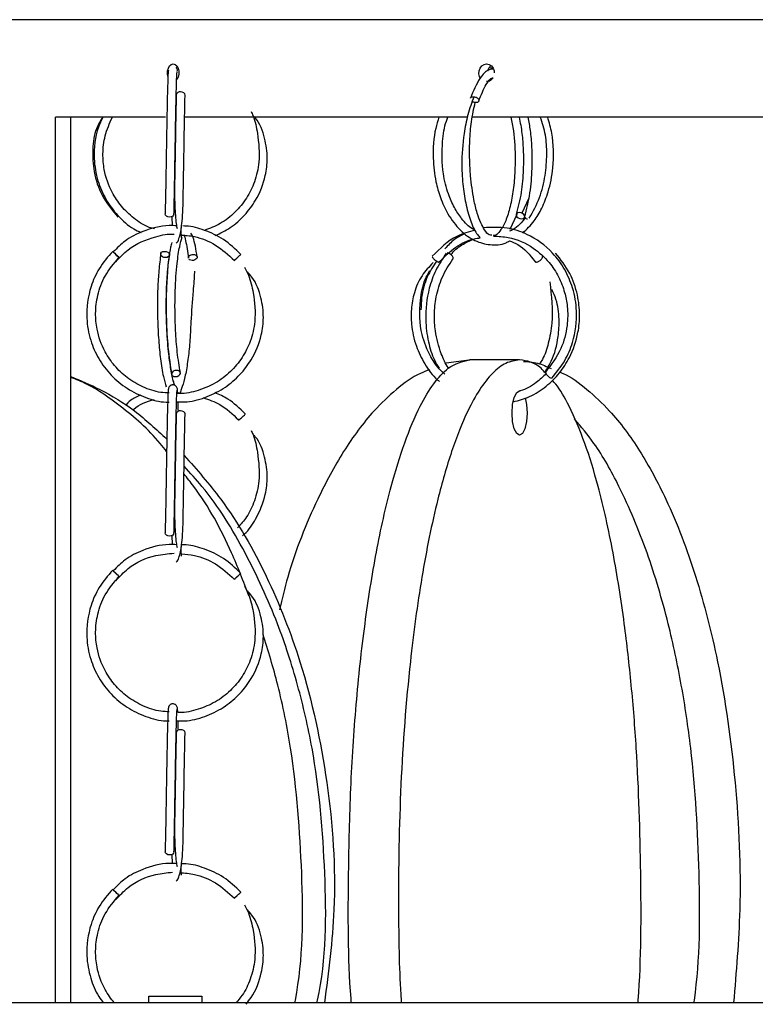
# Model space of a CAD drawing. Header units: millimetres. Extents: x 331 to 1634, y 417 to 1709.
# Tile 119 of 142: x 1355 to 1397, y 1017 to 1073. Entities that reach past the tile are written whole.
import ezdxf

# ---------------------------------------------------------------- set-up
doc = ezdxf.new("R2010")
doc.units = ezdxf.units.MM

msp = doc.modelspace()

# ---------------------------------------------------------------- linework, layer by layer
at = {"color": 7, "linetype": 'Continuous', "lineweight": 25}
for p, q in [((1414.953, 1072.664), (1348.453, 1072.664)), ((1382.062, 1069.942), (1381.861, 1069.926)), ((1363.748, 1069.816), (1363.747, 1069.802)), ((1364.253, 1069.785), (1364.249, 1069.819)), ((1357.362, 1017.164), (1357.362, 1067.164)), ((1363.585, 1067.164), (1357.362, 1067.164)), ((1358.228, 1017.164), (1358.228, 1067.164)), ((1380.576, 1067.164), (1364.652, 1067.164)), ((1405.531, 1067.164), (1380.846, 1067.164)), ((1384.091, 1062.593), (1383.703, 1061.738)), ((1363.939, 1061.544), (1363.955, 1061.036)), ((1383.045, 1060.838), (1383.428, 1061.678)), ((1380.853, 1053.459), (1379.426, 1053.268)), ((1383.572, 1053.459), (1380.753, 1053.459)), ((1364.205, 1051.101), (1364.291, 1051.089)), ((1363.939, 1043.544), (1363.955, 1043.036)), ((1363.939, 1025.544), (1363.955, 1025.036)), ((1414.953, 1017.164), (1287.453, 1017.164)), ((1362.634, 1017.164), (1362.634, 1017.552)), ((1362.634, 1017.552), (1365.634, 1017.552))]:
    msp.add_line(p, q, dxfattribs=at)
at = {"color": 7, "linetype": 'Continuous', "lineweight": 25, "flags": 128}
for points in [[(1363.719, 1069.468), (1363.693, 1069.611), (1363.7, 1069.779), (1363.742, 1069.933), (1363.814, 1070.057), (1363.908, 1070.137), (1364.015, 1070.164), (1364.121, 1070.134), (1364.215, 1070.051), (1364.287, 1069.924), (1364.327, 1069.768), (1364.334, 1069.664), (1364.334, 1069.664)], [(1381.36, 1069.372), (1381.313, 1069.45), (1381.273, 1069.611), (1381.283, 1069.779), (1381.339, 1069.933), (1381.437, 1070.057), (1381.564, 1070.137), (1381.708, 1070.164), (1381.851, 1070.134), (1381.978, 1070.051), (1382.073, 1069.924), (1382.128, 1069.768), (1382.137, 1069.664), (1382.137, 1069.664)], [(1364.684, 1068.397), (1364.684, 1068.408), (1364.665, 1068.476), (1364.611, 1068.534), (1364.53, 1068.573), (1364.434, 1068.588)], [(1363.809, 1061.517), (1363.714, 1061.531), (1363.633, 1061.571), (1363.579, 1061.629), (1363.559, 1061.696), (1363.56, 1061.7)], [(1364.059, 1061.695), (1364.059, 1061.691), (1364.04, 1061.623), (1363.986, 1061.566), (1363.905, 1061.529), (1363.809, 1061.517)], [(1383.677, 1061.424), (1383.763, 1061.439), (1383.826, 1061.478), (1383.858, 1061.536), (1383.853, 1061.604), (1383.812, 1061.671), (1383.741, 1061.728), (1383.651, 1061.765), (1383.556, 1061.777), (1383.471, 1061.763), (1383.407, 1061.724), (1383.376, 1061.666), (1383.381, 1061.598), (1383.422, 1061.53), (1383.493, 1061.474), (1383.582, 1061.436), (1383.677, 1061.424)], [(1360.599, 1059.588), (1360.614, 1059.575), (1360.653, 1059.538), (1360.711, 1059.481), (1360.779, 1059.414), (1360.846, 1059.346), (1360.903, 1059.288), (1360.94, 1059.249), (1360.952, 1059.234), (1360.938, 1059.247), (1360.899, 1059.284), (1360.841, 1059.341), (1360.773, 1059.408), (1360.705, 1059.476), (1360.649, 1059.534), (1360.611, 1059.573), (1360.599, 1059.588)], [(1363.527, 1059.588), (1363.624, 1059.575), (1363.71, 1059.538), (1363.774, 1059.481), (1363.804, 1059.414), (1363.797, 1059.346), (1363.754, 1059.288), (1363.681, 1059.249), (1363.588, 1059.234), (1363.492, 1059.247), (1363.405, 1059.284), (1363.342, 1059.341), (1363.311, 1059.408), (1363.318, 1059.476), (1363.362, 1059.534), (1363.435, 1059.573), (1363.527, 1059.588)], [(1365.15, 1059.41), (1365.217, 1059.403), (1365.291, 1059.375), (1365.334, 1059.34), (1365.361, 1059.294), (1365.364, 1059.239), (1365.34, 1059.185), (1365.295, 1059.139), (1365.24, 1059.106), (1365.156, 1059.08), (1365.085, 1059.074), (1365.018, 1059.082), (1364.944, 1059.11), (1364.901, 1059.144), (1364.901, 1059.144)], [(1367.506, 1059.106), (1367.476, 1059.08), (1367.468, 1059.074), (1367.474, 1059.082), (1367.503, 1059.11), (1367.54, 1059.144), (1367.59, 1059.191), (1367.65, 1059.245), (1367.71, 1059.3), (1367.762, 1059.345), (1367.799, 1059.378), (1367.83, 1059.404), (1367.838, 1059.41), (1367.838, 1059.41)], [(1379.809, 1059.155), (1379.829, 1059.191), (1379.82, 1059.248), (1379.78, 1059.315), (1379.716, 1059.383), (1379.638, 1059.441), (1379.557, 1059.48), (1379.486, 1059.495)], [(1364.143, 1052.517), (1364.239, 1052.531), (1364.325, 1052.571), (1364.388, 1052.629), (1364.419, 1052.696), (1364.412, 1052.764), (1364.369, 1052.821), (1364.296, 1052.858), (1364.204, 1052.87), (1364.108, 1052.856), (1364.021, 1052.816), (1363.958, 1052.758), (1363.928, 1052.691), (1363.929, 1052.641)], [(1383.145, 1050.459), (1383.177, 1050.938), (1383.27, 1051.343), (1383.409, 1051.614), (1383.572, 1051.709), (1383.597, 1051.707)], [(1383.884, 1051.314), (1383.967, 1050.938), (1384, 1050.459), (1383.967, 1049.981), (1383.874, 1049.576), (1383.736, 1049.305), (1383.572, 1049.209), (1383.409, 1049.305), (1383.27, 1049.576), (1383.177, 1049.981), (1383.145, 1050.459), (1383.145, 1050.459)], [(1364.684, 1050.397), (1364.684, 1050.408), (1364.665, 1050.476), (1364.611, 1050.534), (1364.53, 1050.573), (1364.434, 1050.588)], [(1367.719, 1050.106), (1367.703, 1050.08), (1367.707, 1050.074), (1367.725, 1050.082), (1367.768, 1050.11), (1367.812, 1050.144), (1367.868, 1050.191), (1367.93, 1050.245), (1367.987, 1050.3), (1368.031, 1050.345), (1368.059, 1050.378), (1368.076, 1050.404), (1368.072, 1050.41), (1368.072, 1050.41)], [(1363.809, 1043.517), (1363.714, 1043.531), (1363.633, 1043.571), (1363.579, 1043.629), (1363.559, 1043.696), (1363.56, 1043.7)], [(1364.059, 1043.695), (1364.059, 1043.691), (1364.04, 1043.623), (1363.986, 1043.566), (1363.905, 1043.529), (1363.809, 1043.517)], [(1360.599, 1041.588), (1360.614, 1041.575), (1360.653, 1041.538), (1360.711, 1041.481), (1360.779, 1041.414), (1360.846, 1041.346), (1360.903, 1041.288), (1360.94, 1041.249), (1360.952, 1041.234), (1360.938, 1041.247), (1360.899, 1041.284), (1360.841, 1041.341), (1360.773, 1041.408), (1360.705, 1041.476), (1360.649, 1041.534), (1360.611, 1041.573), (1360.599, 1041.588)], [(1367.506, 1041.106), (1367.476, 1041.08), (1367.468, 1041.074), (1367.474, 1041.082), (1367.503, 1041.11), (1367.54, 1041.144), (1367.59, 1041.191), (1367.65, 1041.245), (1367.71, 1041.3), (1367.762, 1041.345), (1367.799, 1041.378), (1367.83, 1041.404), (1367.838, 1041.41), (1367.838, 1041.41)], [(1364.684, 1032.397), (1364.684, 1032.408), (1364.665, 1032.476), (1364.611, 1032.534), (1364.53, 1032.573), (1364.434, 1032.588)], [(1363.809, 1025.517), (1363.714, 1025.531), (1363.633, 1025.571), (1363.579, 1025.629), (1363.559, 1025.696), (1363.56, 1025.7)], [(1364.059, 1025.695), (1364.059, 1025.691), (1364.04, 1025.623), (1363.986, 1025.566), (1363.905, 1025.529), (1363.809, 1025.517)], [(1360.599, 1023.588), (1360.614, 1023.575), (1360.653, 1023.538), (1360.711, 1023.481), (1360.779, 1023.414), (1360.846, 1023.346), (1360.903, 1023.288), (1360.94, 1023.249), (1360.952, 1023.234), (1360.938, 1023.247), (1360.899, 1023.284), (1360.841, 1023.341), (1360.773, 1023.408), (1360.705, 1023.476), (1360.649, 1023.534), (1360.611, 1023.573), (1360.599, 1023.588)], [(1367.506, 1023.106), (1367.476, 1023.08), (1367.468, 1023.074), (1367.474, 1023.082), (1367.503, 1023.11), (1367.54, 1023.144), (1367.59, 1023.191), (1367.65, 1023.245), (1367.71, 1023.3), (1367.762, 1023.345), (1367.799, 1023.378), (1367.83, 1023.404), (1367.838, 1023.41), (1367.838, 1023.41)]]:
    msp.add_lwpolyline(points, dxfattribs=at)
at = {"color": 7, "linetype": 'Continuous', "lineweight": 25}
for centre, radius, start, end in [((1364.401, 1068.369), 0.222, 81.2541, 167.1118), ((1384.056, 1061.807), 0.384, 235.3681, 265.4807), ((1385.518, 1052.912), 0.509, 195.714, 253.5438), ((1364.123, 1052.748), 0.232, 224.75, 274.7349), ((1364.401, 1050.369), 0.222, 81.2541, 167.1118), ((1364.401, 1032.369), 0.222, 81.2541, 167.1118)]:
    msp.add_arc(centre, radius, start, end, dxfattribs=at)
for points, knots in [([(1364.253, 1069.79), (1364.25, 1069.816), (1364.245, 1069.867), (1364.215, 1069.932), (1364.186, 1069.963), (1364.173, 1069.976)], [0, 0, 0, 0, 0.3782106, 0.732315, 1, 1, 1, 1]), ([(1382.089, 1069.877), (1382.007, 1069.869), (1381.736, 1069.845), (1381.264, 1069.349), (1380.961, 1068.635), (1380.79, 1068.232)], [0, 0, 0, 0, 0.160187, 0.5257168, 1, 1, 1, 1]), ([(1381.782, 1069.775), (1381.783, 1069.776), (1381.785, 1069.833), (1381.838, 1069.935), (1381.899, 1070.035), (1381.948, 1070.065), (1381.953, 1070.068)], [0, 0, 0, 0, 0.011665, 0.475284, 0.938912, 1, 1, 1, 1]), ([(1363.749, 1069.814), (1363.743, 1069.798), (1363.729, 1069.762), (1363.709, 1069.306), (1363.686, 1068.518), (1363.662, 1067.399), (1363.638, 1066.022), (1363.613, 1064.499), (1363.586, 1062.95), (1363.569, 1062.121), (1363.56, 1061.7)], [0, 0, 0, 0, 0.095885, 0.209663, 0.328581, 0.452606, 0.581768, 0.716054, 0.855451, 1, 1, 1, 1]), ([(1364.059, 1061.687), (1364.066, 1061.995), (1364.08, 1062.626), (1364.101, 1063.824), (1364.124, 1065.156), (1364.147, 1066.541), (1364.171, 1067.852), (1364.196, 1068.927), (1364.221, 1069.653), (1364.237, 1069.717), (1364.245, 1069.747)], [0, 0, 0, 0, 0.108846, 0.222918, 0.342197, 0.466633, 0.596227, 0.730914, 0.870669, 1, 1, 1, 1]), ([(1364.334, 1069.664), (1364.33, 1069.608), (1364.323, 1069.496), (1364.276, 1069.36), (1364.229, 1069.303), (1364.211, 1069.28)], [0, 0, 0, 0, 0.379053, 0.758105, 1, 1, 1, 1]), ([(1381.262, 1068.067), (1381.398, 1068.407), (1381.633, 1068.999), (1381.927, 1069.364), (1382.048, 1069.382), (1382.055, 1069.383)], [0, 0, 0, 0, 0.561186, 0.97568, 1, 1, 1, 1]), ([(1382.058, 1069.384), (1382.053, 1069.373), (1382.025, 1069.312), (1381.935, 1069.235), (1381.816, 1069.169), (1381.735, 1069.17), (1381.703, 1069.17)], [0, 0, 0, 0, 0.076844, 0.424322, 0.771804, 1, 1, 1, 1]), ([(1364.185, 1068.418), (1364.175, 1067.964), (1364.157, 1067.142), (1364.134, 1065.753), (1364.116, 1064.665), (1364.099, 1063.728), (1364.085, 1062.781), (1364.114, 1061.795), (1364.189, 1061.05), (1364.227, 1060.907), (1364.236, 1060.872)], [0, 0, 0, 0, 0.183423, 0.331712, 0.444774, 0.527446, 0.632146, 0.771202, 0.942666, 1, 1, 1, 1]), ([(1364.187, 1060.062), (1364.22, 1060.084), (1364.283, 1060.125), (1364.401, 1060.484), (1364.557, 1061.314), (1364.577, 1062.516), (1364.601, 1063.811), (1364.624, 1065.159), (1364.646, 1066.497), (1364.667, 1067.624), (1364.678, 1068.137), (1364.684, 1068.404)], [0, 0, 0, 0, 0.085719, 0.163507, 0.293664, 0.46019, 0.548894, 0.668391, 0.818496, 0.905407, 1, 1, 1, 1]), ([(1380.988, 1068.316), (1380.869, 1067.984), (1380.644, 1067.359), (1380.378, 1066.032), (1380.274, 1064.619), (1380.364, 1063.251), (1380.544, 1062.141), (1380.821, 1061.215), (1381.097, 1060.613), (1381.298, 1060.408), (1381.353, 1060.353)], [0, 0, 0, 0, 0.131978, 0.249022, 0.436435, 0.567257, 0.689573, 0.821925, 0.951442, 1, 1, 1, 1]), ([(1380.793, 1068.231), (1380.795, 1068.238), (1380.801, 1068.26), (1380.836, 1068.29), (1380.892, 1068.314), (1380.941, 1068.316), (1380.963, 1068.317)], [0, 0, 0, 0, 0.1386, 0.402425, 0.736156, 1, 1, 1, 1]), ([(1382, 1060.504), (1381.952, 1060.503), (1381.814, 1060.5), (1381.623, 1060.744), (1381.376, 1061.176), (1381.165, 1061.752), (1380.954, 1062.61), (1380.808, 1063.672), (1380.742, 1064.8), (1380.747, 1065.844), (1380.836, 1066.976), (1380.986, 1067.636), (1381.064, 1067.983)], [0, 0, 0, 0, 0.057135, 0.166787, 0.248851, 0.334151, 0.430261, 0.569234, 0.658177, 0.759601, 0.873479, 1, 1, 1, 1]), ([(1381.255, 1068.057), (1381.254, 1068.053), (1381.248, 1068.036), (1381.215, 1068.009), (1381.16, 1067.986), (1381.09, 1067.979), (1381.015, 1067.987), (1380.964, 1068.006), (1380.936, 1068.017)], [0, 0, 0, 0, 0.0453132, 0.2179485, 0.4363265, 0.6089742, 0.7816219, 1, 1, 1, 1]), ([(1360.027, 1067.164), (1359.899, 1066.95), (1359.572, 1066.403), (1359.437, 1065.322), (1359.501, 1064.04), (1359.95, 1062.672), (1360.571, 1061.914), (1360.894, 1061.518)], [0, 0, 0, 0, 0.1215065, 0.3102524, 0.5196234, 0.7495334, 1, 1, 1, 1]), ([(1360.051, 1067.164), (1359.96, 1066.978), (1359.607, 1066.254), (1359.48, 1064.986), (1359.708, 1063.6), (1360.181, 1062.501), (1360.871, 1061.582), (1361.566, 1060.944), (1362.058, 1060.715), (1362.198, 1060.65)], [0, 0, 0, 0, 0.081217, 0.31706, 0.48401, 0.63217, 0.783947, 0.938341, 1, 1, 1, 1]), ([(1362.951, 1060.85), (1362.855, 1060.877), (1362.431, 1060.999), (1361.787, 1061.435), (1361.074, 1062.105), (1360.468, 1063.019), (1360.11, 1064.04), (1360.02, 1065.133), (1360.131, 1066.157), (1360.425, 1066.818), (1360.579, 1067.164)], [0, 0, 0, 0, 0.039701, 0.174971, 0.302019, 0.425438, 0.602989, 0.718837, 0.852535, 1, 1, 1, 1]), ([(1368.413, 1067.483), (1368.452, 1067.403), (1368.641, 1067.013), (1368.813, 1066.052), (1368.933, 1064.781), (1368.65, 1063.53), (1368.181, 1062.567), (1367.523, 1061.765), (1366.716, 1061.127), (1366.088, 1060.886), (1365.785, 1060.77)], [0, 0, 0, 0, 0.032697, 0.158725, 0.358217, 0.498378, 0.622722, 0.750105, 0.879632, 1, 1, 1, 1]), ([(1366.389, 1060.476), (1366.678, 1060.614), (1367.289, 1060.905), (1368.057, 1061.603), (1368.787, 1062.574), (1369.226, 1063.687), (1369.369, 1064.898), (1369.202, 1066.013), (1368.906, 1066.837), (1368.603, 1067.178), (1368.579, 1067.206)], [0, 0, 0, 0, 0.119359, 0.252817, 0.382448, 0.569004, 0.690695, 0.830443, 0.986365, 1, 1, 1, 1]), ([(1379.017, 1067.164), (1378.951, 1066.954), (1378.729, 1066.247), (1378.646, 1064.957), (1378.797, 1063.631), (1379.093, 1062.571), (1379.538, 1061.609), (1380.196, 1060.744), (1381.026, 1060.148), (1381.915, 1059.925), (1382.589, 1059.941), (1382.931, 1060.142), (1382.994, 1060.179)], [0, 0, 0, 0, 0.062848, 0.212007, 0.32904, 0.412182, 0.50973, 0.630303, 0.747688, 0.85923, 0.97391, 1, 1, 1, 1]), ([(1381.061, 1060.789), (1381.01, 1060.811), (1380.73, 1060.931), (1380.329, 1061.377), (1379.872, 1062.05), (1379.499, 1062.897), (1379.183, 1064.152), (1379.173, 1065.582), (1379.329, 1066.678), (1379.493, 1067.09), (1379.522, 1067.164)], [0, 0, 0, 0, 0.0326156, 0.1801705, 0.2963424, 0.4166582, 0.5748232, 0.8113269, 0.9661984, 1, 1, 1, 1]), ([(1383.085, 1067.164), (1383.133, 1066.91), (1383.274, 1066.162), (1383.341, 1064.897), (1383.286, 1063.597), (1383.145, 1062.546), (1382.929, 1061.654), (1382.663, 1061.004), (1382.395, 1060.633), (1382.221, 1060.464), (1382.119, 1060.487), (1382.094, 1060.492)], [0, 0, 0, 0, 0.091829, 0.270479, 0.397265, 0.514131, 0.639869, 0.764481, 0.864085, 0.965259, 1, 1, 1, 1]), ([(1383.548, 1067.164), (1383.606, 1066.86), (1383.714, 1066.282), (1383.788, 1065.262), (1383.791, 1064.131), (1383.678, 1062.824), (1383.484, 1062.08), (1383.38, 1061.681)], [0, 0, 0, 0, 0.171112, 0.325626, 0.515451, 0.740316, 1, 1, 1, 1]), ([(1383.745, 1060.619), (1383.971, 1060.833), (1384.38, 1061.222), (1384.854, 1062.04), (1385.243, 1063.033), (1385.521, 1064.47), (1385.497, 1065.974), (1385.243, 1066.867), (1385.158, 1067.164)], [0, 0, 0, 0, 0.155705, 0.282086, 0.422988, 0.610088, 0.87053, 1, 1, 1, 1]), ([(1383.853, 1061.52), (1383.967, 1061.958), (1384.178, 1062.771), (1384.294, 1064.188), (1384.282, 1065.39), (1384.205, 1066.383), (1384.1, 1066.916), (1384.052, 1067.164)], [0, 0, 0, 0, 0.274475, 0.509896, 0.706362, 0.863832, 1, 1, 1, 1]), ([(1384.12, 1061.463), (1384.329, 1061.836), (1384.728, 1062.551), (1385.039, 1063.828), (1385.126, 1065.031), (1385.067, 1066.181), (1384.849, 1066.833), (1384.739, 1067.164)], [0, 0, 0, 0, 0.234559, 0.449356, 0.644538, 0.82016, 1, 1, 1, 1]), ([(1364.221, 1061.029), (1364.079, 1061.036), (1363.424, 1061.068), (1362.408, 1060.791), (1361.325, 1060.261), (1360.847, 1059.773), (1360.634, 1059.556)], [0, 0, 0, 0, 0.106652, 0.491194, 0.772863, 1, 1, 1, 1]), ([(1367.838, 1059.41), (1367.522, 1059.712), (1366.918, 1060.289), (1365.829, 1060.784), (1365.04, 1061.013), (1364.626, 1061.019), (1364.567, 1061.02)], [0, 0, 0, 0, 0.349136, 0.666707, 0.952662, 1, 1, 1, 1]), ([(1383.919, 1061.504), (1383.695, 1061.233), (1383.409, 1060.886), (1383.07, 1060.758), (1382.996, 1060.731)], [0, 0, 0, 0, 0.782668, 1, 1, 1, 1]), ([(1360.774, 1058.995), (1360.995, 1059.236), (1361.61, 1059.908), (1362.802, 1060.386), (1363.727, 1060.591), (1364.073, 1060.551), (1364.074, 1060.551)], [0, 0, 0, 0, 0.259946, 0.721683, 0.999184, 1, 1, 1, 1]), ([(1364.391, 1060.515), (1364.669, 1060.495), (1365.369, 1060.444), (1366.472, 1059.986), (1367.127, 1059.387), (1367.468, 1059.074)], [0, 0, 0, 0, 0.238918, 0.60321, 1, 1, 1, 1]), ([(1364.492, 1060.374), (1364.484, 1060.393), (1364.473, 1060.42), (1364.461, 1060.797), (1364.458, 1060.908)], [0, 0, 0, 0, 0.706628, 1, 1, 1, 1]), ([(1364.615, 1060.527), (1364.617, 1060.526), (1364.623, 1060.522), (1364.734, 1060.192), (1364.82, 1059.568), (1364.87, 1059.205)], [0, 0, 0, 0, 0.163722, 0.513452, 1, 1, 1, 1]), ([(1365.365, 1059.279), (1365.302, 1059.693), (1365.217, 1060.256), (1365.059, 1060.541), (1365.017, 1060.616)], [0, 0, 0, 0, 0.7355044, 1, 1, 1, 1]), ([(1381.069, 1060.774), (1380.71, 1060.684), (1379.779, 1060.451), (1379.075, 1059.745), (1378.643, 1059.312)], [0, 0, 0, 0, 0.385774, 1, 1, 1, 1]), ([(1380.464, 1060.577), (1380.267, 1060.481), (1379.857, 1060.281), (1379.525, 1059.923), (1379.352, 1059.736)], [0, 0, 0, 0, 0.479332, 1, 1, 1, 1]), ([(1385.388, 1052.427), (1385.651, 1052.749), (1386.145, 1053.354), (1386.679, 1054.643), (1386.863, 1056.069), (1386.621, 1057.484), (1386.142, 1058.596), (1385.329, 1059.707), (1384.197, 1060.527), (1382.82, 1060.978), (1381.981, 1060.938), (1381.535, 1060.917)], [0, 0, 0, 0, 0.102494, 0.192974, 0.337315, 0.444646, 0.538835, 0.632612, 0.784176, 0.885063, 1, 1, 1, 1]), ([(1382.105, 1060.449), (1382.381, 1060.436), (1383.167, 1060.399), (1384.283, 1059.896), (1385.214, 1059.055), (1385.79, 1058.177), (1386.124, 1057.326), (1386.302, 1056.393), (1386.287, 1055.305), (1385.948, 1053.971), (1385.352, 1053.196), (1385.028, 1052.774)], [0, 0, 0, 0, 0.084048, 0.239165, 0.357895, 0.452044, 0.541558, 0.618312, 0.720389, 0.847653, 1, 1, 1, 1]), ([(1363.935, 1060.083), (1363.912, 1059.998), (1363.798, 1059.581), (1363.688, 1058.571), (1363.613, 1057.139), (1363.616, 1055.683), (1363.705, 1054.038), (1363.852, 1053.124), (1363.929, 1052.641)], [0, 0, 0, 0, 0.05661, 0.27919, 0.42524, 0.594054, 0.785623, 1, 1, 1, 1]), ([(1364.418, 1052.746), (1364.356, 1053.114), (1364.239, 1053.817), (1364.144, 1055.081), (1364.109, 1056.27), (1364.126, 1057.59), (1364.213, 1058.858), (1364.372, 1059.891), (1364.479, 1060.223), (1364.529, 1060.379)], [0, 0, 0, 0, 0.153141, 0.293143, 0.41993, 0.533383, 0.719277, 0.867563, 1, 1, 1, 1]), ([(1379.022, 1058.987), (1379.323, 1059.284), (1379.901, 1059.853), (1380.745, 1060.272), (1381.235, 1060.337), (1381.353, 1060.353)], [0, 0, 0, 0, 0.453362, 0.868729, 1, 1, 1, 1]), ([(1379.704, 1059.392), (1379.722, 1059.417), (1379.914, 1059.688), (1380.371, 1060.014), (1380.819, 1060.209), (1381.029, 1060.301)], [0, 0, 0, 0, 0.051675, 0.556264, 1, 1, 1, 1]), ([(1382.994, 1060.179), (1383.155, 1060.12), (1383.715, 1059.914), (1384.143, 1059.383), (1384.448, 1059.004)], [0, 0, 0, 0, 0.287844, 1, 1, 1, 1]), ([(1360.599, 1059.588), (1360.327, 1059.273), (1359.813, 1058.678), (1359.248, 1057.399), (1359.054, 1055.99), (1359.301, 1054.597), (1359.783, 1053.503), (1360.482, 1052.572), (1361.391, 1051.813), (1362.457, 1051.309), (1363.285, 1051.068), (1363.734, 1051.08), (1363.791, 1051.082)], [0, 0, 0, 0, 0.108863, 0.205845, 0.363459, 0.475034, 0.574048, 0.67547, 0.778631, 0.881857, 0.985092, 1, 1, 1, 1]), ([(1363.314, 1059.463), (1363.274, 1059.153), (1363.199, 1058.568), (1363.126, 1057.317), (1363.117, 1055.946), (1363.184, 1054.577), (1363.296, 1053.467), (1363.439, 1052.552), (1363.568, 1052.124), (1363.624, 1051.937)], [0, 0, 0, 0, 0.140473, 0.265248, 0.467052, 0.609524, 0.743048, 0.8874, 1, 1, 1, 1]), ([(1364.109, 1052.021), (1364.087, 1052.082), (1364.012, 1052.283), (1363.887, 1052.892), (1363.746, 1053.87), (1363.657, 1054.97), (1363.619, 1056.127), (1363.624, 1057.201), (1363.677, 1058.359), (1363.759, 1059.014), (1363.802, 1059.359)], [0, 0, 0, 0, 0.056443, 0.187856, 0.308205, 0.475057, 0.582598, 0.705989, 0.845145, 1, 1, 1, 1]), ([(1364.873, 1059.205), (1364.871, 1059.219), (1364.867, 1059.25), (1364.891, 1059.3), (1364.935, 1059.346), (1364.998, 1059.383), (1365.073, 1059.407), (1365.126, 1059.409), (1365.15, 1059.41)], [0, 0, 0, 0, 0.13343, 0.315574, 0.488376, 0.645074, 0.843291, 1, 1, 1, 1]), ([(1379.433, 1059.481), (1379.22, 1059.166), (1378.818, 1058.573), (1378.371, 1057.301), (1378.205, 1055.898), (1378.386, 1054.522), (1378.663, 1053.591), (1378.931, 1053.148), (1379.021, 1052.999)], [0, 0, 0, 0, 0.1746212, 0.3300483, 0.5824366, 0.7610428, 0.9196518, 1, 1, 1, 1]), ([(1383.213, 1051.093), (1383.523, 1051.177), (1384.188, 1051.359), (1385.075, 1051.936), (1385.839, 1052.69), (1386.494, 1053.703), (1386.881, 1054.835), (1386.99, 1056.051), (1386.864, 1057.188), (1386.444, 1058.42), (1385.892, 1059.121), (1385.601, 1059.491)], [0, 0, 0, 0, 0.094584, 0.2027128, 0.3042241, 0.402793, 0.5445573, 0.6370507, 0.7438043, 0.8647883, 1, 1, 1, 1]), ([(1363.79, 1051.597), (1363.633, 1051.602), (1363.122, 1051.619), (1362.298, 1051.907), (1361.408, 1052.424), (1360.685, 1053.109), (1360.065, 1054.019), (1359.7, 1055.04), (1359.602, 1056.135), (1359.729, 1057.16), (1360.138, 1058.27), (1360.671, 1058.901), (1360.952, 1059.234)], [0, 0, 0, 0, 0.046048, 0.149617, 0.251105, 0.346417, 0.438998, 0.572181, 0.659078, 0.759367, 0.873012, 1, 1, 1, 1]), ([(1367.621, 1059.208), (1367.612, 1059.2), (1367.594, 1059.183), (1367.578, 1059.169), (1367.57, 1059.162)], [0, 0, 0, 0, 0.469898, 1, 1, 1, 1]), ([(1378.69, 1058.951), (1378.466, 1058.715), (1377.998, 1058.225), (1377.605, 1057.297), (1377.433, 1056.359), (1377.45, 1055.334), (1377.682, 1054.267), (1378.203, 1053.215), (1378.672, 1052.537), (1379.011, 1052.276), (1379.054, 1052.242)], [0, 0, 0, 0, 0.131441, 0.273912, 0.400529, 0.509977, 0.677156, 0.825595, 0.97773, 1, 1, 1, 1]), ([(1378.88, 1059.037), (1378.693, 1058.751), (1378.3, 1058.15), (1378.025, 1057.16), (1378.006, 1056.516), (1377.999, 1056.278)], [0, 0, 0, 0, 0.364885, 0.765757, 1, 1, 1, 1]), ([(1378.64, 1059.282), (1378.645, 1059.271), (1378.655, 1059.248), (1378.691, 1059.201), (1378.742, 1059.147), (1378.785, 1059.107), (1378.807, 1059.091), (1378.808, 1059.09)], [0, 0, 0, 0, 0.223573, 0.470123, 0.730003, 0.989882, 1, 1, 1, 1]), ([(1379.572, 1052.997), (1379.563, 1053.008), (1379.384, 1053.233), (1379.081, 1053.926), (1378.798, 1054.936), (1378.737, 1056.042), (1378.845, 1057.072), (1379.172, 1058.188), (1379.59, 1058.822), (1379.81, 1059.156)], [0, 0, 0, 0, 0.006824, 0.147473, 0.349955, 0.482084, 0.634532, 0.807195, 1, 1, 1, 1]), ([(1384.441, 1059.033), (1384.441, 1059.026), (1384.441, 1059.005), (1384.465, 1058.986), (1384.508, 1058.979), (1384.563, 1058.988), (1384.627, 1059.012), (1384.696, 1059.051), (1384.758, 1059.098), (1384.813, 1059.153), (1384.85, 1059.207), (1384.866, 1059.246), (1384.863, 1059.263), (1384.862, 1059.268)], [0, 0, 0, 0, 0.05501, 0.168729, 0.258634, 0.348539, 0.462257, 0.552156, 0.651293, 0.755791, 0.860288, 0.959426, 1, 1, 1, 1]), ([(1364.204, 1051.088), (1364.403, 1051.084), (1364.995, 1051.072), (1365.946, 1051.354), (1366.964, 1051.876), (1367.801, 1052.599), (1368.542, 1053.574), (1368.997, 1054.688), (1369.15, 1055.897), (1369, 1057.014), (1368.668, 1057.916), (1368.293, 1058.325), (1368.203, 1058.423)], [0, 0, 0, 0, 0.057333, 0.17106, 0.282495, 0.387151, 0.48881, 0.635033, 0.730307, 0.83959, 0.961504, 1, 1, 1, 1]), ([(1368.042, 1058.695), (1368.119, 1058.547), (1368.355, 1058.092), (1368.588, 1057.057), (1368.702, 1055.781), (1368.415, 1054.531), (1367.934, 1053.568), (1367.264, 1052.764), (1366.415, 1052.12), (1365.433, 1051.716), (1364.678, 1051.533), (1364.274, 1051.565), (1364.223, 1051.569)], [0, 0, 0, 0, 0.05167, 0.157907, 0.326251, 0.444366, 0.549123, 0.656449, 0.765592, 0.87482, 0.98404, 1, 1, 1, 1]), ([(1365.213, 1058.477), (1365.212, 1058.45), (1365.205, 1058.127), (1365.115, 1057.14), (1365.017, 1055.78), (1364.962, 1054.468), (1364.848, 1053.424), (1364.705, 1052.557), (1364.492, 1051.814), (1364.356, 1051.497), (1364.308, 1051.591), (1364.296, 1051.615)], [0, 0, 0, 0, 0.010325, 0.121364, 0.297301, 0.417972, 0.528326, 0.647047, 0.764573, 0.938096, 1, 1, 1, 1]), ([(1379.347, 1052.661), (1379.266, 1052.732), (1378.953, 1053.003), (1378.466, 1053.738), (1377.935, 1055.049), (1377.89, 1056.583), (1378.126, 1057.823), (1378.408, 1058.335), (1378.498, 1058.5)], [0, 0, 0, 0, 0.0525278, 0.201418, 0.4161949, 0.7201742, 0.9098064, 1, 1, 1, 1]), ([(1385.278, 1057.865), (1385.366, 1057.087), (1385.497, 1055.932), (1385.224, 1054.429), (1384.972, 1053.654), (1384.751, 1053.313), (1384.696, 1053.229)], [0, 0, 0, 0, 0.485712, 0.721341, 0.930565, 1, 1, 1, 1]), ([(1385.012, 1052.788), (1385.133, 1052.985), (1385.497, 1053.575), (1385.761, 1054.602), (1385.827, 1055.798), (1385.719, 1056.735), (1385.473, 1057.252), (1385.388, 1057.432)], [0, 0, 0, 0, 0.150969, 0.45286, 0.650466, 0.87815, 1, 1, 1, 1]), ([(1374.072, 1017.164), (1374.065, 1017.246), (1373.88, 1019.634), (1373.887, 1023.741), (1374.008, 1029.287), (1374.317, 1034.018), (1374.798, 1038.499), (1375.454, 1042.656), (1376.217, 1046.083), (1377.062, 1048.833), (1377.876, 1050.779), (1378.713, 1052.161), (1379.644, 1053.21), (1380.345, 1053.368), (1380.753, 1053.459)], [0, 0, 0, 0, 0.005532, 0.15986, 0.2643, 0.369033, 0.473348, 0.570315, 0.667157, 0.739158, 0.811057, 0.866685, 0.922256, 1, 1, 1, 1]), ([(1383.572, 1053.459), (1383.312, 1053.421), (1382.793, 1053.343), (1382.032, 1052.749), (1381.309, 1051.832), (1380.518, 1050.403), (1379.709, 1048.349), (1378.815, 1045.227), (1378.012, 1041.245), (1377.285, 1035.849), (1376.801, 1029.528), (1376.705, 1023.198), (1376.767, 1019.055), (1376.882, 1017.324), (1376.892, 1017.164)], [0, 0, 0, 0, 0.049564, 0.099149, 0.149323, 0.199533, 0.276144, 0.352878, 0.464524, 0.576349, 0.730562, 0.884891, 0.989329, 1, 1, 1, 1]), ([(1385.051, 1052.698), (1384.962, 1052.799), (1384.493, 1053.336), (1383.984, 1053.404), (1383.572, 1053.459)], [0, 0, 0, 0, 0.18939, 1, 1, 1, 1]), ([(1383.784, 1053.377), (1384.054, 1053.359), (1384.589, 1053.324), (1385.101, 1053.085), (1385.354, 1052.967)], [0, 0, 0, 0, 0.505772, 1, 1, 1, 1]), ([(1378.486, 1052.902), (1378.315, 1052.839), (1377.663, 1052.599), (1376.602, 1051.816), (1375.112, 1050.41), (1373.589, 1048.348), (1371.924, 1045.22), (1370.699, 1042.189), (1370.161, 1039.971), (1370.011, 1039.354)], [0, 0, 0, 0, 0.041786, 0.159503, 0.277308, 0.457053, 0.637086, 0.899031, 1, 1, 1, 1]), ([(1385.078, 1052.684), (1384.893, 1052.511), (1384.458, 1052.105), (1383.929, 1051.79), (1383.598, 1051.712), (1383.592, 1051.711)], [0, 0, 0, 0, 0.4217883, 0.9895937, 1, 1, 1, 1]), ([(1385.848, 1052.77), (1385.908, 1052.747), (1386.442, 1052.542), (1387.396, 1051.814), (1388.88, 1050.425), (1390.405, 1048.358), (1392.078, 1045.258), (1393.593, 1041.265), (1394.961, 1035.9), (1395.847, 1029.566), (1396.151, 1023.047), (1395.799, 1018.916), (1395.65, 1017.164)], [0, 0, 0, 0, 0.006926, 0.061663, 0.117576, 0.200909, 0.2866, 0.408079, 0.532915, 0.700555, 0.872994, 1, 1, 1, 1]), ([(1358.228, 1052.516), (1358.783, 1052.289), (1360.048, 1051.772), (1361.905, 1050.613), (1363.063, 1049.54), (1363.656, 1048.991)], [0, 0, 0, 0, 0.276254, 0.629896, 1, 1, 1, 1]), ([(1363.643, 1048.279), (1363.522, 1048.436), (1362.763, 1049.43), (1361.241, 1050.726), (1359.523, 1051.963), (1358.531, 1052.355), (1358.228, 1052.474)], [0, 0, 0, 0, 0.082912, 0.522913, 0.854674, 1, 1, 1, 1]), ([(1390.256, 1017.164), (1390.26, 1017.214), (1390.445, 1019.601), (1390.443, 1024.479), (1390.269, 1030.434), (1389.894, 1035.118), (1389.475, 1038.829), (1388.874, 1042.642), (1388.114, 1046.056), (1387.268, 1048.834), (1386.453, 1050.734), (1385.817, 1051.894), (1385.476, 1052.244), (1385.407, 1052.315)], [0, 0, 0, 0, 0.003838, 0.181647, 0.357092, 0.447497, 0.537879, 0.646896, 0.75815, 0.838972, 0.921702, 0.98408, 1, 1, 1, 1]), ([(1363.749, 1051.814), (1363.743, 1051.798), (1363.729, 1051.762), (1363.709, 1051.306), (1363.686, 1050.518), (1363.662, 1049.399), (1363.638, 1048.022), (1363.613, 1046.499), (1363.586, 1044.95), (1363.569, 1044.121), (1363.56, 1043.7)], [0, 0, 0, 0, 0.095885, 0.209663, 0.328581, 0.452606, 0.581768, 0.716054, 0.855451, 1, 1, 1, 1]), ([(1364.253, 1051.79), (1364.25, 1051.816), (1364.245, 1051.868), (1364.212, 1051.934), (1364.169, 1051.985), (1364.11, 1052.027), (1364.04, 1052.051), (1363.967, 1052.053), (1363.888, 1052.032), (1363.826, 1051.989), (1363.787, 1051.94), (1363.764, 1051.897), (1363.749, 1051.85), (1363.748, 1051.818), (1363.747, 1051.802)], [0, 0, 0, 0, 0.10002, 0.193665, 0.278851, 0.354788, 0.479756, 0.578114, 0.676547, 0.78145, 0.836188, 0.891454, 0.946364, 1, 1, 1, 1]), ([(1364.059, 1043.687), (1364.066, 1043.995), (1364.08, 1044.626), (1364.101, 1045.824), (1364.124, 1047.156), (1364.147, 1048.541), (1364.171, 1049.852), (1364.196, 1050.927), (1364.221, 1051.653), (1364.237, 1051.717), (1364.245, 1051.747)], [0, 0, 0, 0, 0.108846, 0.222918, 0.342197, 0.466633, 0.596227, 0.730914, 0.870669, 1, 1, 1, 1]), ([(1364.271, 1051.566), (1364.269, 1051.609), (1364.262, 1051.767), (1364.254, 1051.797), (1364.249, 1051.819)], [0, 0, 0, 0, 0.277175, 1, 1, 1, 1]), ([(1368.075, 1050.409), (1367.766, 1050.718), (1367.261, 1051.222), (1366.614, 1051.504), (1366.363, 1051.613)], [0, 0, 0, 0, 0.6130654, 1, 1, 1, 1]), ([(1362.183, 1051.479), (1361.983, 1051.39), (1361.659, 1051.247), (1361.411, 1050.993), (1361.317, 1050.896)], [0, 0, 0, 0, 0.61704, 1, 1, 1, 1]), ([(1361.738, 1050.634), (1361.753, 1050.649), (1362.071, 1050.97), (1362.517, 1051.104), (1362.943, 1051.231)], [0, 0, 0, 0, 0.046771, 1, 1, 1, 1]), ([(1364.305, 1050.56), (1364.303, 1050.676), (1364.298, 1050.886), (1364.293, 1051.026), (1364.291, 1051.089)], [0, 0, 0, 0, 0.549129, 1, 1, 1, 1]), ([(1365.702, 1051.329), (1366.027, 1051.219), (1366.787, 1050.962), (1367.369, 1050.398), (1367.703, 1050.075)], [0, 0, 0, 0, 0.4264067, 1, 1, 1, 1]), ([(1364.185, 1050.418), (1364.175, 1049.964), (1364.157, 1049.142), (1364.134, 1047.753), (1364.116, 1046.665), (1364.099, 1045.728), (1364.085, 1044.781), (1364.114, 1043.795), (1364.189, 1043.05), (1364.227, 1042.907), (1364.236, 1042.872)], [0, 0, 0, 0, 0.183423, 0.331712, 0.444774, 0.527446, 0.632146, 0.771202, 0.942666, 1, 1, 1, 1]), ([(1364.187, 1042.062), (1364.22, 1042.084), (1364.283, 1042.125), (1364.401, 1042.484), (1364.557, 1043.314), (1364.577, 1044.516), (1364.601, 1045.811), (1364.624, 1047.159), (1364.646, 1048.497), (1364.667, 1049.624), (1364.678, 1050.137), (1364.684, 1050.404)], [0, 0, 0, 0, 0.085719, 0.163507, 0.293664, 0.46019, 0.548894, 0.668391, 0.818496, 0.905407, 1, 1, 1, 1]), ([(1393.414, 1017.164), (1393.421, 1017.214), (1393.77, 1019.601), (1393.766, 1024.479), (1393.439, 1030.434), (1392.735, 1035.118), (1391.945, 1038.828), (1390.818, 1042.646), (1389.381, 1046.043), (1387.977, 1048.579), (1387.042, 1049.689), (1386.665, 1050.136)], [0, 0, 0, 0, 0.004294, 0.203257, 0.399576, 0.500736, 0.601871, 0.723857, 0.848348, 0.938785, 1, 1, 1, 1]), ([(1368.413, 1049.483), (1368.452, 1049.403), (1368.641, 1049.013), (1368.812, 1048.053), (1368.934, 1046.779), (1368.646, 1045.533), (1368.228, 1044.63), (1367.828, 1044.179), (1367.652, 1043.981)], [0, 0, 0, 0, 0.045377, 0.220278, 0.497132, 0.691647, 0.864211, 1, 1, 1, 1]), ([(1367.919, 1043.528), (1367.96, 1043.563), (1368.264, 1043.823), (1368.773, 1044.59), (1369.229, 1045.684), (1369.368, 1046.899), (1369.202, 1048.012), (1368.906, 1048.837), (1368.603, 1049.178), (1368.579, 1049.206)], [0, 0, 0, 0, 0.025832, 0.194842, 0.438073, 0.596732, 0.778933, 0.982223, 1, 1, 1, 1]), ([(1364.639, 1048.068), (1365.35, 1047.26), (1367.169, 1045.192), (1369.393, 1041.255), (1371.503, 1035.903), (1372.855, 1029.565), (1373.322, 1023.047), (1372.783, 1018.916), (1372.554, 1017.164)], [0, 0, 0, 0, 0.09832, 0.251859, 0.409642, 0.621526, 0.839475, 1, 1, 1, 1]), ([(1372.129, 1017.164), (1372.14, 1017.214), (1372.674, 1019.601), (1372.667, 1024.479), (1372.168, 1030.434), (1371.087, 1035.117), (1369.883, 1038.833), (1368.131, 1042.625), (1366.322, 1045.614), (1364.971, 1047.083), (1364.629, 1047.456)], [0, 0, 0, 0, 0.004822, 0.228213, 0.448636, 0.562216, 0.67577, 0.812733, 0.952509, 1, 1, 1, 1]), ([(1368.288, 1040.141), (1367.976, 1040.955), (1367.137, 1043.138), (1365.874, 1045.459), (1364.807, 1046.794), (1364.622, 1047.027)], [0, 0, 0, 0, 0.329169, 0.883001, 1, 1, 1, 1]), ([(1364.204, 1043.029), (1364.068, 1043.036), (1363.418, 1043.068), (1362.408, 1042.79), (1361.325, 1042.261), (1360.847, 1041.773), (1360.634, 1041.556)], [0, 0, 0, 0, 0.102767, 0.488981, 0.771876, 1, 1, 1, 1]), ([(1367.838, 1041.41), (1367.522, 1041.712), (1366.918, 1042.288), (1365.83, 1042.786), (1365.003, 1043.019), (1364.55, 1043.022), (1364.454, 1043.023)], [0, 0, 0, 0, 0.338861, 0.647085, 0.924624, 1, 1, 1, 1]), ([(1364.492, 1042.374), (1364.484, 1042.393), (1364.473, 1042.42), (1364.461, 1042.797), (1364.458, 1042.908)], [0, 0, 0, 0, 0.706628, 1, 1, 1, 1]), ([(1360.774, 1040.995), (1360.995, 1041.234), (1361.61, 1041.9), (1362.803, 1042.441), (1363.724, 1042.521), (1364.07, 1042.551)], [0, 0, 0, 0, 0.260158, 0.722272, 1, 1, 1, 1]), ([(1364.479, 1042.505), (1364.726, 1042.486), (1365.397, 1042.436), (1366.472, 1041.985), (1367.127, 1041.387), (1367.468, 1041.074)], [0, 0, 0, 0, 0.21924, 0.5929515, 1, 1, 1, 1]), ([(1360.599, 1041.588), (1360.327, 1041.273), (1359.813, 1040.678), (1359.248, 1039.399), (1359.054, 1037.99), (1359.301, 1036.597), (1359.783, 1035.503), (1360.482, 1034.572), (1361.391, 1033.813), (1362.457, 1033.309), (1363.285, 1033.068), (1363.734, 1033.08), (1363.791, 1033.082)], [0, 0, 0, 0, 0.108863, 0.205845, 0.363459, 0.475034, 0.574048, 0.67547, 0.778631, 0.881857, 0.985092, 1, 1, 1, 1]), ([(1363.79, 1033.597), (1363.633, 1033.602), (1363.122, 1033.619), (1362.298, 1033.907), (1361.408, 1034.424), (1360.685, 1035.109), (1360.065, 1036.019), (1359.7, 1037.04), (1359.602, 1038.135), (1359.729, 1039.16), (1360.138, 1040.27), (1360.671, 1040.901), (1360.952, 1041.234)], [0, 0, 0, 0, 0.046048, 0.149617, 0.251105, 0.346417, 0.438998, 0.572181, 0.659078, 0.759367, 0.873012, 1, 1, 1, 1]), ([(1367.621, 1041.208), (1367.612, 1041.2), (1367.594, 1041.183), (1367.578, 1041.169), (1367.57, 1041.162)], [0, 0, 0, 0, 0.469898, 1, 1, 1, 1]), ([(1364.204, 1033.088), (1364.403, 1033.084), (1364.995, 1033.072), (1365.946, 1033.354), (1366.964, 1033.876), (1367.801, 1034.599), (1368.542, 1035.574), (1368.997, 1036.688), (1369.15, 1037.897), (1369, 1039.014), (1368.668, 1039.916), (1368.293, 1040.325), (1368.203, 1040.423)], [0, 0, 0, 0, 0.057333, 0.17106, 0.282495, 0.387151, 0.48881, 0.635033, 0.730307, 0.83959, 0.961504, 1, 1, 1, 1]), ([(1368.042, 1040.695), (1368.119, 1040.547), (1368.355, 1040.092), (1368.588, 1039.057), (1368.702, 1037.781), (1368.415, 1036.531), (1367.934, 1035.568), (1367.264, 1034.764), (1366.415, 1034.12), (1365.433, 1033.716), (1364.678, 1033.533), (1364.274, 1033.565), (1364.223, 1033.569)], [0, 0, 0, 0, 0.05167, 0.157907, 0.326251, 0.444366, 0.549123, 0.656449, 0.765592, 0.87482, 0.98404, 1, 1, 1, 1]), ([(1370.881, 1017.164), (1370.891, 1017.214), (1371.361, 1019.601), (1371.359, 1024.481), (1370.905, 1030.43), (1370.023, 1034.93), (1369.379, 1037.039), (1369.085, 1037.999)], [0, 0, 0, 0, 0.007338, 0.347295, 0.682733, 0.85558, 1, 1, 1, 1]), ([(1363.749, 1033.814), (1363.743, 1033.798), (1363.729, 1033.762), (1363.709, 1033.306), (1363.686, 1032.518), (1363.662, 1031.399), (1363.638, 1030.022), (1363.613, 1028.499), (1363.586, 1026.95), (1363.569, 1026.121), (1363.56, 1025.7)], [0, 0, 0, 0, 0.095885, 0.209663, 0.328581, 0.452606, 0.581768, 0.716054, 0.855451, 1, 1, 1, 1]), ([(1364.253, 1033.79), (1364.25, 1033.816), (1364.245, 1033.868), (1364.212, 1033.934), (1364.169, 1033.985), (1364.11, 1034.027), (1364.04, 1034.051), (1363.967, 1034.053), (1363.888, 1034.032), (1363.826, 1033.989), (1363.787, 1033.94), (1363.764, 1033.897), (1363.749, 1033.85), (1363.748, 1033.818), (1363.747, 1033.802)], [0, 0, 0, 0, 0.10002, 0.193665, 0.278851, 0.354788, 0.479756, 0.578114, 0.676547, 0.78145, 0.836188, 0.891454, 0.946364, 1, 1, 1, 1]), ([(1364.059, 1025.687), (1364.066, 1025.995), (1364.08, 1026.626), (1364.101, 1027.824), (1364.124, 1029.156), (1364.147, 1030.541), (1364.171, 1031.852), (1364.196, 1032.927), (1364.221, 1033.653), (1364.237, 1033.717), (1364.245, 1033.747)], [0, 0, 0, 0, 0.108846, 0.222918, 0.342197, 0.466633, 0.596227, 0.730914, 0.870669, 1, 1, 1, 1]), ([(1364.271, 1033.566), (1364.269, 1033.609), (1364.262, 1033.767), (1364.254, 1033.797), (1364.249, 1033.819)], [0, 0, 0, 0, 0.277175, 1, 1, 1, 1]), ([(1364.305, 1032.56), (1364.303, 1032.676), (1364.298, 1032.886), (1364.293, 1033.026), (1364.291, 1033.089)], [0, 0, 0, 0, 0.549129, 1, 1, 1, 1]), ([(1364.185, 1032.418), (1364.175, 1031.964), (1364.157, 1031.142), (1364.134, 1029.753), (1364.116, 1028.665), (1364.099, 1027.728), (1364.085, 1026.781), (1364.114, 1025.795), (1364.189, 1025.05), (1364.227, 1024.907), (1364.236, 1024.872)], [0, 0, 0, 0, 0.183423, 0.331712, 0.444774, 0.527446, 0.632146, 0.771202, 0.942666, 1, 1, 1, 1]), ([(1364.187, 1024.062), (1364.22, 1024.084), (1364.283, 1024.125), (1364.401, 1024.484), (1364.557, 1025.314), (1364.577, 1026.516), (1364.601, 1027.811), (1364.624, 1029.159), (1364.646, 1030.497), (1364.667, 1031.624), (1364.678, 1032.137), (1364.684, 1032.404)], [0, 0, 0, 0, 0.085719, 0.163507, 0.293664, 0.46019, 0.548894, 0.668391, 0.818496, 0.905407, 1, 1, 1, 1]), ([(1364.221, 1025.029), (1364.079, 1025.036), (1363.424, 1025.068), (1362.408, 1024.791), (1361.325, 1024.261), (1360.847, 1023.773), (1360.634, 1023.556)], [0, 0, 0, 0, 0.106652, 0.491194, 0.772863, 1, 1, 1, 1]), ([(1364.492, 1024.374), (1364.484, 1024.393), (1364.473, 1024.42), (1364.461, 1024.797), (1364.458, 1024.908)], [0, 0, 0, 0, 0.706628, 1, 1, 1, 1]), ([(1367.838, 1023.41), (1367.522, 1023.712), (1366.918, 1024.289), (1365.83, 1024.786), (1365.011, 1025.017), (1364.566, 1025.021), (1364.477, 1025.022)], [0, 0, 0, 0, 0.340918, 0.651013, 0.930237, 1, 1, 1, 1]), ([(1360.774, 1022.995), (1360.995, 1023.234), (1361.61, 1023.899), (1362.771, 1024.431), (1363.66, 1024.511), (1363.974, 1024.539)], [0, 0, 0, 0, 0.267123, 0.741607, 1, 1, 1, 1]), ([(1364.391, 1024.515), (1364.669, 1024.495), (1365.369, 1024.444), (1366.472, 1023.986), (1367.127, 1023.387), (1367.468, 1023.074)], [0, 0, 0, 0, 0.238918, 0.60321, 1, 1, 1, 1]), ([(1360.599, 1023.588), (1360.327, 1023.273), (1359.813, 1022.678), (1359.249, 1021.4), (1359.05, 1019.988), (1359.31, 1018.604), (1359.666, 1017.7), (1359.997, 1017.284), (1360.093, 1017.164)], [0, 0, 0, 0, 0.177152, 0.334969, 0.591452, 0.773017, 0.93414, 1, 1, 1, 1]), ([(1360.688, 1017.164), (1360.505, 1017.409), (1360.05, 1018.02), (1359.702, 1019.042), (1359.601, 1020.135), (1359.729, 1021.16), (1360.138, 1022.27), (1360.671, 1022.901), (1360.952, 1023.234)], [0, 0, 0, 0, 0.137614, 0.342346, 0.475927, 0.630094, 0.80479, 1, 1, 1, 1]), ([(1367.621, 1023.208), (1367.612, 1023.2), (1367.594, 1023.183), (1367.578, 1023.169), (1367.57, 1023.162)], [0, 0, 0, 0, 0.469898, 1, 1, 1, 1]), ([(1368.042, 1022.695), (1368.119, 1022.547), (1368.355, 1022.092), (1368.587, 1021.057), (1368.704, 1019.779), (1368.409, 1018.536), (1368.023, 1017.699), (1367.671, 1017.305), (1367.546, 1017.165)], [0, 0, 0, 0, 0.085119, 0.260128, 0.53745, 0.732026, 0.904597, 1, 1, 1, 1]), ([(1368.125, 1017.086), (1368.226, 1017.212), (1368.642, 1017.732), (1368.991, 1018.693), (1369.152, 1019.896), (1368.999, 1021.014), (1368.668, 1021.916), (1368.293, 1022.325), (1368.203, 1022.423)], [0, 0, 0, 0, 0.083485, 0.345647, 0.516465, 0.712401, 0.93098, 1, 1, 1, 1]), ([(1365.634, 1017.552), (1365.634, 1017.535), (1365.634, 1017.511), (1365.634, 1017.236), (1365.634, 1017.164)], [0, 0, 0, 0, 0.735408, 1, 1, 1, 1])]:
    msp.add_open_spline(points, degree=3, knots=knots, dxfattribs=at)
at = {"color": 1, "linetype": 'Continuous', "lineweight": 25}
for points, knots in [([(1380.963, 1068.317), (1380.985, 1068.316), (1381.037, 1068.312), (1381.112, 1068.287), (1381.179, 1068.248), (1381.231, 1068.201), (1381.264, 1068.146), (1381.273, 1068.095), (1381.26, 1068.068), (1381.255, 1068.057)], [0, 0, 0, 0, 0.132761, 0.300686, 0.433437, 0.579832, 0.734141, 0.88845, 1, 1, 1, 1]), ([(1378.808, 1059.09), (1378.827, 1059.075), (1378.865, 1059.045), (1378.924, 1059.008), (1378.973, 1058.986), (1379.007, 1058.979), (1379.016, 1058.985), (1379.019, 1058.987)], [0, 0, 0, 0, 0.208275, 0.405221, 0.654352, 0.851313, 1, 1, 1, 1]), ([(1384.862, 1059.268), (1384.862, 1059.274), (1384.863, 1059.285), (1384.855, 1059.291), (1384.852, 1059.293)], [0, 0, 0, 0, 0.615114, 1, 1, 1, 1])]:
    msp.add_open_spline(points, degree=3, knots=knots, dxfattribs=at)

doc.saveas('drawing.dxf')
